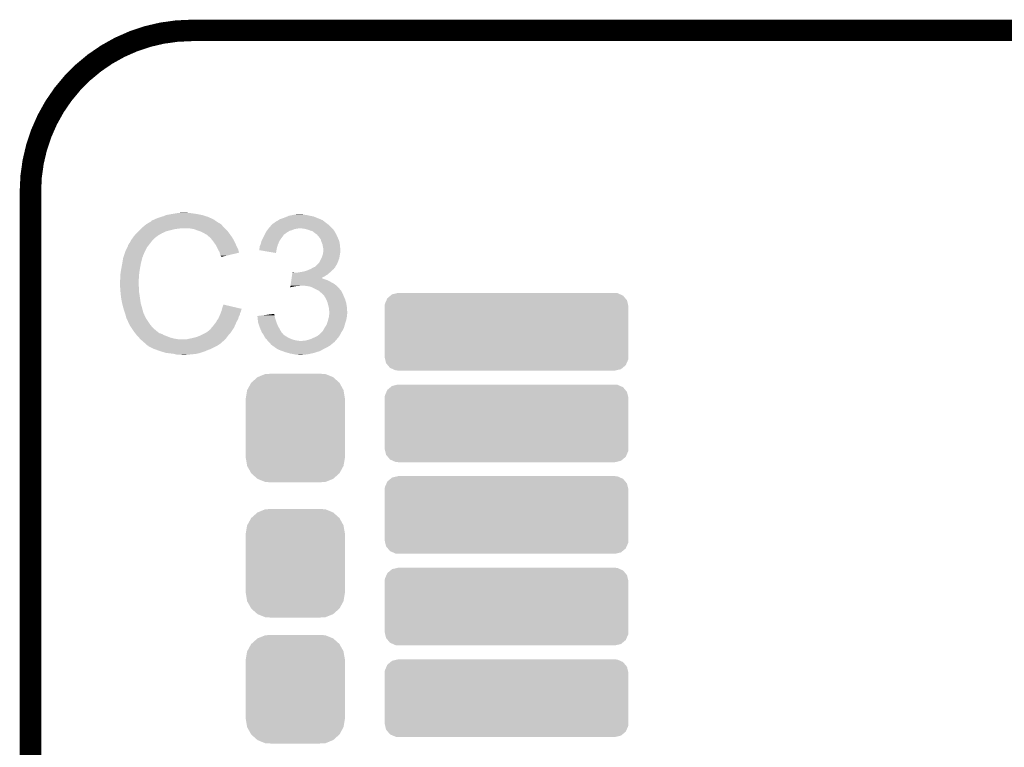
# Model space of a CAD drawing. Extents: x -1.3 to 24.2, y -3.9 to 39.2.
# Tile 22 of 30: x 2.9 to 9.9, y 34 to 39.2. Entities that reach past the tile are written whole.
import ezdxf

# ---------------------------------------------------------------- set-up
doc = ezdxf.new("R2010")
doc.units = 0
doc.layers.get('0').update_dxf_attribs({"linetype": 'CONTINUOUS'})
for name, color, linetype in [('HYDROGEN_2_CLICK_V100_GKO', 5, 'CONTINUOUS'), ('HYDROGEN_2_CLICK_V100_GTO', 14, 'CONTINUOUS'), ('HYDROGEN_2_CLICK_V100_GTS', 12, 'CONTINUOUS')]:
    doc.layers.add(name, color=color, linetype=linetype)

# ---------------------------------------------------------------- blocks, each defined once
blk = doc.blocks.new('CUSTOM_61')
for points in [[(-0.312264, 0.321732), (-0.26893, 0.360448), (0.312592, 0.321732), (0.268592, 0.360448)], [(-0.26893, 0.360448), (-0.267216, 0.361152), (0.268592, 0.360448), (0.26779, 0.361152)], [(-0.267216, 0.361152), (-0.213724, 0.383108), (0.26779, 0.361152), (0.21312, 0.383108)], [(-0.213724, 0.383108), (-0.20803, 0.383392), (0.21312, 0.383108), (0.212412, 0.383392)], [(-0.20803, 0.383392), (-0.154122, 0.38608), (0.212412, 0.383392), (0.154132, 0.38608)], [(-0.341452, 0.269636), (-0.313432, 0.320688), (0.341702, 0.269636), (0.313176, 0.320688)], [(-0.313432, 0.320688), (-0.312264, 0.321732), (0.313176, 0.320688), (0.312592, 0.321732)], [(-0.35179, 0.21082), (-0.342144, 0.268372), (0.35179, 0.21082), (0.34192, 0.268372)], [(-0.35179, 0.20955), (-0.35179, 0.21082), (0.35179, 0.20955), (0.35179, 0.21082)], [(-0.342144, 0.268372), (-0.341452, 0.269636), (0.34192, 0.268372), (0.341702, 0.269636)], [(-0.35179, -0.20955), (-0.35179, 0.20955), (0.35179, -0.20955), (0.35179, 0.20955)], [(-0.35179, -0.21082), (-0.35179, -0.20955), (0.35179, -0.21082), (0.35179, -0.20955)], [(-0.34192, -0.268358), (-0.35179, -0.21082), (0.342148, -0.268358), (0.35179, -0.21082)], [(-0.341702, -0.269636), (-0.34192, -0.268358), (0.341446, -0.269636), (0.342148, -0.268358)], [(-0.313184, -0.320676), (-0.341702, -0.269636), (0.31344, -0.320676), (0.341446, -0.269636)], [(-0.312594, -0.321732), (-0.313184, -0.320676), (0.312258, -0.321732), (0.31344, -0.320676)], [(-0.268602, -0.36044), (-0.312594, -0.321732), (0.26894, -0.36044), (0.312258, -0.321732)], [(-0.267792, -0.361154), (-0.268602, -0.36044), (0.2672, -0.361154), (0.26894, -0.36044)], [(-0.213136, -0.383104), (-0.267792, -0.361154), (0.213734, -0.383104), (0.2672, -0.361154)], [(-0.212414, -0.383394), (-0.213136, -0.383104), (0.207926, -0.383394), (0.213734, -0.383104)], [(-0.154122, -0.38608), (-0.212414, -0.383394), (0.154132, -0.38608), (0.207926, -0.383394)]]:
    blk.add_solid(points)
blk = doc.blocks.new('CUSTOM_66')
for points in [[(-0.863294, 0.197582), (-0.852198, 0.222874), (0.860806, 0.197582), (0.854844, 0.222874)], [(-0.852198, 0.222874), (-0.845736, 0.2376), (0.854844, 0.222874), (0.842582, 0.2376)], [(-0.845736, 0.2376), (-0.823092, 0.256456), (0.842582, 0.2376), (0.82688, 0.256456)], [(-0.823092, 0.256456), (-0.812154, 0.265564), (0.82688, 0.256456), (0.806122, 0.265564)], [(-0.812154, 0.265564), (-0.776306, 0.274014), (0.806122, 0.265564), (0.786862, 0.274014)], [(-0.776306, 0.274014), (-0.76962, 0.27559), (0.786862, 0.274014), (0.76962, 0.27559)], [(-0.86487, 0.18034), (-0.863294, 0.197582), (0.86487, 0.18034), (0.860806, 0.197582)], [(-0.86487, -0.18034), (-0.86487, 0.18034), (0.86487, -0.18034), (0.86487, 0.18034)], [(-0.860804, -0.197582), (-0.86487, -0.18034), (0.863294, -0.197582), (0.86487, -0.18034)], [(-0.854844, -0.222874), (-0.860804, -0.197582), (0.852196, -0.222874), (0.863294, -0.197582)], [(-0.84258, -0.2376), (-0.854844, -0.222874), (0.845736, -0.2376), (0.852196, -0.222874)], [(-0.82688, -0.256456), (-0.84258, -0.2376), (0.82309, -0.256456), (0.845736, -0.2376)], [(-0.80612, -0.265564), (-0.82688, -0.256456), (0.812154, -0.265564), (0.82309, -0.256456)], [(-0.786862, -0.274014), (-0.80612, -0.265564), (0.776304, -0.274014), (0.812154, -0.265564)], [(-0.76962, -0.27559), (-0.786862, -0.274014), (0.76962, -0.27559), (0.776304, -0.274014)]]:
    blk.add_solid(points)

msp = doc.modelspace()

# ---------------------------------------------------------------- linework, layer by layer
at = {"layer": 'HYDROGEN_2_CLICK_V100_GKO', "const_width": 0.1524}
msp.add_lwpolyline([(4.1402, 39.116, 0.4142136), (2.9972, 37.973)], format="xyb", dxfattribs=at)
for points in [[(4.1402, 39.116), (18.8722, 39.116)], [(2.9972, 25.4), (2.9972, 37.973)]]:
    msp.add_lwpolyline(points, dxfattribs=at)
at = {"layer": 'HYDROGEN_2_CLICK_V100_GTO'}
for points in [[(3.9243, 37.79266), (3.942082, 37.79774), (4.25704, 37.79266), (4.240786, 37.79774)], [(3.942082, 37.79774), (3.959862, 37.80536), (4.240786, 37.79774), (4.216402, 37.80536)], [(3.959862, 37.80536), (4.0005, 37.81298), (4.216402, 37.80536), (4.178298, 37.81298)], [(4.0005, 37.81298), (4.03098, 37.81806), (4.178298, 37.81298), (4.14274, 37.81806)], [(4.03098, 37.81806), (4.04622, 37.8206), (4.14274, 37.81806), (4.127502, 37.8206)], [(4.04622, 37.8206), (4.091938, 37.82314), (4.114802, 37.8206), (4.104642, 37.82314)], [(4.818882, 37.795198), (4.831082, 37.80028), (5.006342, 37.795198), (4.98094, 37.80028)], [(4.831082, 37.80028), (4.85648, 37.80536), (4.98094, 37.80028), (4.958078, 37.80536)], [(4.85648, 37.80536), (4.86918, 37.8079), (4.958078, 37.80536), (4.9403, 37.8079)], [(4.86918, 37.8079), (4.889502, 37.81044), (4.9403, 37.8079), (4.925062, 37.81044)], [(3.7846, 37.71138), (3.802608, 37.726618), (4.37642, 37.71138), (4.361182, 37.726618)], [(3.802608, 37.726618), (3.811616, 37.73424), (4.361182, 37.726618), (4.3561, 37.73424)], [(3.811616, 37.73424), (3.817622, 37.739322), (4.3561, 37.73424), (4.351018, 37.739322)], [(3.817622, 37.739322), (3.821846, 37.741858), (4.351018, 37.739322), (4.34848, 37.741858)], [(3.821846, 37.741858), (3.826076, 37.744398), (4.34848, 37.741858), (4.343404, 37.744398)], [(3.826076, 37.744398), (3.830302, 37.746934), (4.343404, 37.744398), (4.340866, 37.746934)], [(3.830302, 37.746934), (3.830312, 37.74694), (4.340866, 37.746934), (4.338324, 37.74694)], [(3.830312, 37.74694), (3.851468, 37.75964), (4.338324, 37.74694), (4.318, 37.75964)], [(3.851468, 37.75964), (3.85572, 37.762192), (4.318, 37.75964), (4.314428, 37.762192)], [(3.85572, 37.762192), (3.855734, 37.764726), (4.314428, 37.762192), (4.31088, 37.764726)], [(3.855734, 37.764726), (3.865882, 37.7698), (4.31088, 37.764726), (4.303774, 37.7698)], [(3.865882, 37.7698), (3.873494, 37.772338), (4.303774, 37.7698), (4.30022, 37.772338)], [(3.873494, 37.772338), (3.8735, 37.77234), (4.30022, 37.772338), (4.300218, 37.77234)], [(3.8735, 37.77234), (3.88366, 37.77742), (4.300218, 37.77234), (4.29006, 37.77742)], [(3.88366, 37.77742), (3.896358, 37.7825), (4.29006, 37.77742), (4.2799, 37.7825)], [(3.896358, 37.7825), (3.909058, 37.78758), (4.2799, 37.7825), (4.26847, 37.78758)], [(3.909058, 37.78758), (3.9243, 37.79266), (4.26847, 37.78758), (4.25704, 37.79266)], [(4.69138, 37.71646), (4.709854, 37.736778), (5.13334, 37.71646), (5.113022, 37.736778)], [(4.709854, 37.736778), (4.716786, 37.7444), (5.113022, 37.736778), (5.102352, 37.7444)], [(4.716786, 37.7444), (4.719326, 37.744406), (5.102352, 37.7444), (5.102344, 37.744406)], [(4.719326, 37.744406), (4.721864, 37.746942), (5.102344, 37.744406), (5.098794, 37.746942)], [(4.721864, 37.746942), (4.726936, 37.74948), (5.098794, 37.746942), (5.09524, 37.74948)], [(4.726936, 37.74948), (4.72694, 37.749482), (5.09524, 37.74948), (5.095238, 37.749482)], [(4.72694, 37.749482), (4.73202, 37.75456), (5.095238, 37.749482), (5.08889, 37.75456)], [(4.73202, 37.75456), (4.739642, 37.75964), (5.08889, 37.75456), (5.08254, 37.75964)], [(4.739642, 37.75964), (4.749802, 37.764722), (5.08254, 37.75964), (5.076188, 37.764722)], [(4.749802, 37.764722), (4.757414, 37.769798), (5.076188, 37.764722), (5.069842, 37.769798)], [(4.757414, 37.769798), (4.757418, 37.7698), (5.069842, 37.769798), (5.069836, 37.7698)], [(4.757418, 37.7698), (4.761644, 37.772336), (5.069836, 37.7698), (5.059698, 37.772336)], [(4.761644, 37.772336), (4.765848, 37.774858), (5.059698, 37.772336), (5.05968, 37.774858)], [(4.765848, 37.774858), (4.765886, 37.77488), (5.05968, 37.774858), (5.057144, 37.77488)], [(4.765886, 37.77488), (4.77012, 37.77742), (5.057144, 37.77488), (5.050794, 37.77742)], [(4.77012, 37.77742), (4.800598, 37.78758), (5.050794, 37.77742), (5.02539, 37.78758)], [(4.800598, 37.78758), (4.818882, 37.795198), (5.02539, 37.78758), (5.006342, 37.795198)], [(3.731262, 37.655502), (3.733566, 37.658038), (3.89636, 37.655502), (3.898898, 37.658038)], [(3.733566, 37.658038), (3.749732, 37.67582), (3.898898, 37.658038), (3.929382, 37.67582)], [(3.749732, 37.67582), (3.75666, 37.68344), (3.929382, 37.67582), (3.94589, 37.68344)], [(3.75666, 37.68344), (3.76428, 37.69106), (3.94589, 37.68344), (3.962398, 37.69106)], [(3.76428, 37.69106), (3.77952, 37.7063), (3.962398, 37.69106), (4.02336, 37.7063)], [(3.77952, 37.7063), (3.78206, 37.70884), (4.02336, 37.7063), (4.048762, 37.70884)], [(3.78206, 37.70884), (3.7846, 37.71138), (4.048762, 37.70884), (4.061458, 37.71138)], [(4.155438, 37.7063), (4.124958, 37.71138), (4.3815, 37.7063), (4.37642, 37.71138)], [(4.18338, 37.69614), (4.155438, 37.7063), (4.39166, 37.69614), (4.3815, 37.7063)], [(4.191006, 37.693598), (4.18338, 37.69614), (4.394202, 37.693598), (4.39166, 37.69614)], [(4.206238, 37.68852), (4.191006, 37.693598), (4.398266, 37.68852), (4.394202, 37.693598)], [(4.22148, 37.6809), (4.206238, 37.68852), (4.40436, 37.6809), (4.398266, 37.68852)], [(4.22656, 37.67836), (4.22148, 37.6809), (4.406176, 37.67836), (4.40436, 37.6809)], [(4.239262, 37.67074), (4.22656, 37.67836), (4.411618, 37.67074), (4.406176, 37.67836)], [(4.249416, 37.665662), (4.239262, 37.67074), (4.415246, 37.665662), (4.411618, 37.67074)], [(4.25196, 37.66312), (4.249416, 37.665662), (4.417062, 37.66312), (4.415246, 37.665662)], [(4.271964, 37.64534), (4.25196, 37.66312), (4.429762, 37.64534), (4.417062, 37.66312)], [(4.64947, 37.64788), (4.65455, 37.65804), (4.78282, 37.64788), (4.79044, 37.65804)], [(4.65455, 37.65804), (4.65836, 37.66566), (4.79044, 37.65804), (4.79552, 37.66566)], [(4.65836, 37.66566), (4.65963, 37.668198), (4.79552, 37.66566), (4.798058, 37.668198)], [(4.65963, 37.668198), (4.66598, 37.6809), (4.798058, 37.668198), (4.815842, 37.6809)], [(4.66598, 37.6809), (4.668522, 37.68598), (4.815842, 37.6809), (4.823968, 37.68598)], [(4.668522, 37.68598), (4.674234, 37.693598), (4.823968, 37.68598), (4.836158, 37.693598)], [(4.674234, 37.693598), (4.678044, 37.698678), (4.836158, 37.693598), (4.85394, 37.698678)], [(4.678044, 37.698678), (4.683758, 37.706298), (4.85394, 37.698678), (4.871718, 37.706298)], [(4.683758, 37.706298), (4.685664, 37.70884), (4.871718, 37.706298), (4.8895, 37.70884)], [(4.685664, 37.70884), (4.68757, 37.71138), (4.8895, 37.70884), (4.902198, 37.71138)], [(4.68757, 37.71138), (4.69138, 37.71646), (5.13842, 37.71138), (5.13334, 37.71646)], [(4.937758, 37.70884), (4.914898, 37.71138), (5.14096, 37.70884), (5.13842, 37.71138)], [(4.960618, 37.70376), (4.937758, 37.70884), (5.14604, 37.70376), (5.14096, 37.70884)], [(4.98094, 37.69614), (4.960618, 37.70376), (5.15112, 37.69614), (5.14604, 37.70376)], [(4.998718, 37.691062), (4.98094, 37.69614), (5.154504, 37.691062), (5.15112, 37.69614)], [(5.01142, 37.6809), (4.998718, 37.691062), (5.161278, 37.6809), (5.154504, 37.691062)], [(5.011426, 37.680896), (5.01142, 37.6809), (5.16128, 37.680896), (5.161278, 37.6809)], [(5.014814, 37.678354), (5.011426, 37.680896), (5.161284, 37.678354), (5.16128, 37.680896)], [(5.021578, 37.67328), (5.014814, 37.678354), (5.164668, 37.67328), (5.161284, 37.678354)], [(5.02412, 37.67074), (5.021578, 37.67328), (5.16636, 37.67074), (5.164668, 37.67328)], [(5.026654, 37.668206), (5.02412, 37.67074), (5.167374, 37.668206), (5.16636, 37.67074)], [(5.029192, 37.6682), (5.026654, 37.668206), (5.167376, 37.6682), (5.167374, 37.668206)], [(5.037906, 37.65804), (5.029192, 37.6682), (5.17144, 37.65804), (5.167376, 37.6682)], [(5.04444, 37.65042), (5.037906, 37.65804), (5.17525, 37.65042), (5.17144, 37.65804)], [(3.683446, 37.574218), (3.69062, 37.589464), (3.8227, 37.574218), (3.834558, 37.589464)], [(3.69062, 37.589464), (3.690626, 37.592006), (3.834558, 37.589464), (3.836534, 37.592006)], [(3.690626, 37.592006), (3.69316, 37.594544), (3.836534, 37.592006), (3.838508, 37.594544)], [(3.69316, 37.594544), (3.695704, 37.602162), (3.838508, 37.594544), (3.844434, 37.602162)], [(3.695704, 37.602162), (3.700782, 37.607244), (3.844434, 37.602162), (3.848386, 37.607244)], [(3.700782, 37.607244), (3.70586, 37.617398), (3.848386, 37.607244), (3.856284, 37.617398)], [(3.70586, 37.617398), (3.707382, 37.619938), (3.856284, 37.617398), (3.85826, 37.619938)], [(3.707382, 37.619938), (3.713478, 37.6301), (3.85826, 37.619938), (3.868422, 37.6301)], [(3.713478, 37.6301), (3.725924, 37.647878), (3.868422, 37.6301), (3.8862, 37.647878)], [(3.725924, 37.647878), (3.73126, 37.6555), (3.8862, 37.647878), (3.896358, 37.6555)], [(3.73126, 37.6555), (3.731262, 37.655502), (3.896358, 37.6555), (3.89636, 37.655502)], [(4.27482, 37.6428), (4.271964, 37.64534), (4.431214, 37.6428), (4.429762, 37.64534)], [(4.287012, 37.62756), (4.27482, 37.6428), (4.43992, 37.62756), (4.431214, 37.6428)], [(4.29514, 37.6174), (4.287012, 37.62756), (4.445, 37.6174), (4.43992, 37.62756)], [(4.302252, 37.60724), (4.29514, 37.6174), (4.45008, 37.60724), (4.445, 37.6174)], [(4.312918, 37.592), (4.302252, 37.60724), (4.456854, 37.592), (4.45008, 37.60724)], [(4.31673, 37.58438), (4.312918, 37.592), (4.46024, 37.58438), (4.456854, 37.592)], [(4.6228, 37.576762), (4.62534, 37.586922), (4.74749, 37.576762), (4.75026, 37.586922)], [(4.62534, 37.586922), (4.62915, 37.59454), (4.75026, 37.586922), (4.752338, 37.59454)], [(4.62915, 37.59454), (4.630422, 37.597082), (4.752338, 37.59454), (4.753468, 37.597082)], [(4.630422, 37.597082), (4.63596, 37.617398), (4.753468, 37.597082), (4.7625, 37.617398)], [(4.63596, 37.617398), (4.63804, 37.62502), (4.7625, 37.617398), (4.766854, 37.62502)], [(4.63804, 37.62502), (4.643118, 37.635178), (4.766854, 37.62502), (4.772658, 37.635178)], [(4.643118, 37.635178), (4.64947, 37.64788), (4.772658, 37.635178), (4.78282, 37.64788)], [(5.049884, 37.6428), (5.04444, 37.65042), (5.17906, 37.6428), (5.17525, 37.65042)], [(5.057138, 37.632644), (5.049884, 37.6428), (5.183414, 37.632644), (5.17906, 37.6428)], [(5.059318, 37.625018), (5.057138, 37.632644), (5.18668, 37.625018), (5.183414, 37.632644)], [(5.062218, 37.61486), (5.059318, 37.625018), (5.18922, 37.61486), (5.18668, 37.625018)], [(5.066574, 37.604698), (5.062218, 37.61486), (5.19176, 37.604698), (5.18922, 37.61486)], [(5.069838, 37.597082), (5.066574, 37.604698), (5.192522, 37.597082), (5.19176, 37.604698)], [(5.07238, 37.58184), (5.069838, 37.597082), (5.194046, 37.58184), (5.192522, 37.597082)], [(3.659292, 37.513256), (3.669452, 37.54374), (3.79476, 37.513256), (3.80746, 37.54374)], [(3.669452, 37.54374), (3.6703, 37.54628), (3.80746, 37.54374), (3.80873, 37.54628)], [(3.6703, 37.54628), (3.683446, 37.574218), (3.80873, 37.54628), (3.8227, 37.574218)], [(4.32562, 37.5666), (4.31673, 37.58438), (4.469132, 37.5666), (4.46024, 37.58438)], [(4.327034, 37.564058), (4.32562, 37.5666), (4.470402, 37.564058), (4.469132, 37.5666)], [(4.33832, 37.543742), (4.327034, 37.564058), (4.476476, 37.543742), (4.470402, 37.564058)], [(4.339594, 37.538654), (4.33832, 37.543742), (4.477996, 37.538654), (4.476476, 37.543742)], [(4.340862, 37.53358), (4.339594, 37.538654), (4.456834, 37.53358), (4.477996, 37.538654)], [(4.34594, 37.518344), (4.340862, 37.53358), (4.393292, 37.518344), (4.456834, 37.53358)], [(4.351014, 37.513266), (4.34594, 37.518344), (4.372114, 37.513266), (4.393292, 37.518344)], [(4.62026, 37.556458), (4.620262, 37.564064), (4.743022, 37.556458), (4.744294, 37.564064)], [(4.739618, 37.536124), (4.62026, 37.556458), (4.739618, 37.536124), (4.743022, 37.556458)], [(4.620262, 37.564064), (4.621528, 37.5666), (4.744294, 37.564064), (4.74472, 37.5666)], [(4.621528, 37.5666), (4.6228, 37.569144), (4.74472, 37.5666), (4.745412, 37.569144)], [(4.6228, 37.569144), (4.6228, 37.576762), (4.745412, 37.569144), (4.74749, 37.576762)], [(5.06476, 37.505642), (5.068992, 37.51834), (5.189944, 37.505642), (5.19176, 37.51834)], [(5.068992, 37.51834), (5.07238, 37.5285), (5.19176, 37.51834), (5.193452, 37.5285)], [(5.07289, 37.5793), (5.07238, 37.58184), (5.1943, 37.5793), (5.194046, 37.58184)], [(5.07238, 37.5285), (5.073226, 37.53358), (5.193452, 37.5285), (5.1943, 37.53358)], [(5.07492, 37.569142), (5.07289, 37.5793), (5.19543, 37.569142), (5.1943, 37.5793)], [(5.073226, 37.53358), (5.074918, 37.543738), (5.1943, 37.53358), (5.19684, 37.543738)], [(5.074918, 37.543738), (5.07492, 37.543742), (5.19684, 37.543738), (5.19684, 37.543742)], [(5.07492, 37.556438), (5.07492, 37.569142), (5.19684, 37.556438), (5.19543, 37.569142)], [(5.07492, 37.543742), (5.07492, 37.556438), (5.19684, 37.543742), (5.19684, 37.556438)], [(3.6422, 37.4269), (3.64744, 37.45484), (3.77444, 37.4269), (3.77952, 37.45484)], [(3.64744, 37.45484), (3.65125, 37.4777), (3.77952, 37.45484), (3.7846, 37.4777)], [(3.65125, 37.4777), (3.654636, 37.498018), (3.7846, 37.4777), (3.789678, 37.498018)], [(3.654636, 37.498018), (3.655062, 37.500562), (3.789678, 37.498018), (3.79095, 37.500562)], [(3.655062, 37.500562), (3.655906, 37.503096), (3.79095, 37.500562), (3.792218, 37.503096)], [(3.655906, 37.503096), (3.657598, 37.508174), (3.792218, 37.503096), (3.79222, 37.508174)], [(3.657598, 37.508174), (3.658444, 37.510714), (3.79222, 37.508174), (3.794754, 37.510714)], [(3.658444, 37.510714), (3.659292, 37.513256), (3.794754, 37.510714), (3.79476, 37.513256)], [(4.35102, 37.508208), (4.351014, 37.513266), (4.35102, 37.508208), (4.372114, 37.513266)], [(5.021582, 37.442142), (5.039356, 37.459918), (5.16287, 37.442142), (5.173978, 37.459918)], [(5.039356, 37.459918), (5.044442, 37.465004), (5.173978, 37.459918), (5.175884, 37.465004)], [(5.044442, 37.465004), (5.062216, 37.500556), (5.175884, 37.465004), (5.189218, 37.500556)], [(5.062216, 37.500556), (5.06476, 37.505642), (5.189218, 37.500556), (5.189944, 37.505642)], [(3.63474, 37.37864), (3.63728, 37.396422), (3.768088, 37.37864), (3.76936, 37.396422)], [(3.63474, 37.350702), (3.63474, 37.37864), (3.766094, 37.350702), (3.768088, 37.37864)], [(3.63728, 37.396422), (3.63982, 37.4142), (3.76936, 37.396422), (3.772322, 37.4142)], [(3.63982, 37.4142), (3.6422, 37.4269), (3.772322, 37.4142), (3.77444, 37.4269)], [(4.852502, 37.371022), (4.854318, 37.38372), (5.08508, 37.371022), (5.105398, 37.38372)], [(4.854318, 37.38372), (4.856136, 37.39642), (5.105398, 37.38372), (5.120216, 37.39642)], [(4.856136, 37.39642), (4.856498, 37.398958), (4.869184, 37.39642), (4.864104, 37.398958)], [(4.856498, 37.398958), (4.8565, 37.39896), (4.864104, 37.398958), (4.8565, 37.39896)], [(4.886962, 37.39642), (4.9022, 37.39896), (5.120216, 37.39642), (5.12318, 37.39896)], [(4.9022, 37.39896), (4.919978, 37.4015), (5.12318, 37.39896), (5.12572, 37.4015)], [(4.919978, 37.4015), (4.94284, 37.406582), (5.12572, 37.4015), (5.130802, 37.406582)], [(4.94284, 37.406582), (4.958076, 37.41166), (5.130802, 37.406582), (5.13588, 37.41166)], [(4.958076, 37.41166), (4.965698, 37.4142), (5.13588, 37.41166), (5.139054, 37.4142)], [(4.965698, 37.4142), (4.982838, 37.421818), (5.139054, 37.4142), (5.148578, 37.421818)], [(4.982838, 37.421818), (4.98856, 37.42436), (5.148578, 37.421818), (5.150484, 37.42436)], [(4.98856, 37.42436), (5.002274, 37.431978), (5.150484, 37.42436), (5.1562, 37.431978)], [(5.002274, 37.431978), (5.011414, 37.437054), (5.1562, 37.431978), (5.161274, 37.437054)], [(5.011414, 37.437054), (5.011426, 37.43706), (5.161274, 37.437054), (5.161274, 37.43706)], [(5.011426, 37.43706), (5.013966, 37.437064), (5.161274, 37.43706), (5.161274, 37.437064)], [(5.013966, 37.437064), (5.017762, 37.439596), (5.161274, 37.437064), (5.16128, 37.439596)], [(5.017762, 37.439596), (5.021582, 37.442142), (5.16128, 37.439596), (5.16287, 37.442142)], [(3.6322, 37.340542), (3.63474, 37.350702), (3.765368, 37.340542), (3.766094, 37.350702)], [(3.6322, 37.325302), (3.6322, 37.340542), (3.76428, 37.325302), (3.765368, 37.340542)], [(3.6322, 37.3253), (3.6322, 37.325302), (3.764282, 37.3253), (3.76428, 37.325302)], [(3.633344, 37.302438), (3.6322, 37.3253), (3.764282, 37.302438), (3.764282, 37.3253)], [(4.843056, 37.30498), (4.844508, 37.31514), (5.167812, 37.30498), (5.1562, 37.31514)], [(4.844508, 37.31514), (4.848142, 37.34054), (5.1562, 37.31514), (5.110482, 37.34054)], [(4.848142, 37.34054), (4.849232, 37.34816), (5.110482, 37.34054), (5.09016, 37.34816)], [(4.849232, 37.34816), (4.849958, 37.35324), (5.09016, 37.34816), (5.074922, 37.35324)], [(4.849958, 37.35324), (4.850686, 37.358318), (5.074922, 37.35324), (5.064764, 37.358318)], [(4.850686, 37.35832), (4.852502, 37.371022), (5.062306, 37.35832), (5.08508, 37.371022)], [(4.850686, 37.358318), (4.850686, 37.35832), (5.064764, 37.358318), (5.062306, 37.35832)], [(3.633726, 37.294816), (3.633344, 37.302438), (3.76682, 37.294816), (3.764282, 37.302438)], [(3.63474, 37.2745), (3.633726, 37.294816), (3.76682, 37.2745), (3.76682, 37.294816)], [(3.635504, 37.266878), (3.63474, 37.2745), (3.76682, 37.266878), (3.76682, 37.2745)], [(3.637026, 37.25164), (3.635504, 37.266878), (3.76936, 37.25164), (3.76682, 37.266878)], [(3.63982, 37.223698), (3.637026, 37.25164), (3.77366, 37.223698), (3.76936, 37.25164)], [(4.841244, 37.292312), (4.841966, 37.29736), (4.841244, 37.292312), (4.859018, 37.29736)], [(4.841966, 37.29736), (4.842328, 37.2999), (4.859018, 37.29736), (4.8768, 37.2999)], [(4.842328, 37.2999), (4.842692, 37.30244), (4.8768, 37.2999), (4.892038, 37.30244)], [(4.842692, 37.30244), (4.843056, 37.30498), (4.904738, 37.30244), (4.914898, 37.30498)], [(4.955542, 37.30244), (4.925062, 37.30498), (5.170716, 37.30244), (5.167812, 37.30498)], [(4.983478, 37.29736), (4.955542, 37.30244), (5.17652, 37.29736), (5.170716, 37.30244)], [(5.00634, 37.2872), (4.983478, 37.29736), (5.185552, 37.2872), (5.17652, 37.29736)], [(5.03174, 37.2745), (5.00634, 37.2872), (5.19684, 37.2745), (5.185552, 37.2872)], [(5.03682, 37.27196), (5.03174, 37.2745), (5.19938, 37.27196), (5.19684, 37.2745)], [(5.041896, 37.269422), (5.03682, 37.27196), (5.201072, 37.269422), (5.19938, 37.27196)], [(5.046982, 37.264338), (5.041896, 37.269422), (5.20446, 37.264338), (5.201072, 37.269422)], [(5.052058, 37.259262), (5.046982, 37.264338), (5.207, 37.259262), (5.20446, 37.264338)], [(5.05968, 37.25418), (5.052058, 37.259262), (5.20954, 37.25418), (5.207, 37.259262)], [(5.06476, 37.2491), (5.05968, 37.25418), (5.21208, 37.2491), (5.20954, 37.25418)], [(5.082538, 37.23132), (5.06476, 37.2491), (5.2197, 37.23132), (5.21208, 37.2491)], [(3.640718, 37.21862), (3.63982, 37.223698), (3.77444, 37.21862), (3.77366, 37.223698)], [(3.64744, 37.18052), (3.640718, 37.21862), (3.77952, 37.18052), (3.77444, 37.21862)], [(3.647442, 37.180518), (3.64744, 37.18052), (3.77952, 37.180518), (3.77952, 37.18052)], [(3.65252, 37.1602), (3.647442, 37.180518), (3.785326, 37.1602), (3.77952, 37.180518)], [(4.35864, 37.147498), (4.36628, 37.170356), (4.463368, 37.147498), (4.36628, 37.170356)], [(5.09524, 37.20846), (5.082538, 37.23132), (5.229862, 37.20846), (5.2197, 37.23132)], [(5.105398, 37.185602), (5.09524, 37.20846), (5.236718, 37.185602), (5.229862, 37.20846)], [(5.105964, 37.18306), (5.105398, 37.185602), (5.23748, 37.18306), (5.236718, 37.185602)], [(5.11048, 37.162738), (5.105964, 37.18306), (5.240868, 37.162738), (5.23748, 37.18306)], [(3.656876, 37.14496), (3.65252, 37.1602), (3.78968, 37.14496), (3.785326, 37.1602)], [(3.66268, 37.12464), (3.656876, 37.14496), (3.795102, 37.12464), (3.78968, 37.14496)], [(3.668608, 37.106858), (3.66268, 37.12464), (3.799844, 37.106858), (3.795102, 37.12464)], [(3.669456, 37.104316), (3.668608, 37.106858), (3.802382, 37.104316), (3.799844, 37.106858)], [(3.671148, 37.099238), (3.669456, 37.104316), (3.80492, 37.099238), (3.802382, 37.104316)], [(3.67284, 37.094158), (3.671148, 37.099238), (3.806614, 37.094158), (3.80492, 37.099238)], [(4.33614, 37.083998), (4.342672, 37.099238), (4.475478, 37.083998), (4.483098, 37.099238)], [(4.342672, 37.099238), (4.34594, 37.10686), (4.483098, 37.099238), (4.484622, 37.10686)], [(4.34594, 37.10686), (4.347844, 37.111938), (4.484622, 37.10686), (4.48564, 37.111938)], [(4.347844, 37.111938), (4.351652, 37.122098), (4.48564, 37.111938), (4.49072, 37.122098)], [(4.351652, 37.122098), (4.35356, 37.127182), (4.49072, 37.122098), (4.491988, 37.127182)], [(4.35356, 37.127182), (4.354828, 37.132258), (4.491988, 37.127182), (4.493258, 37.132258)], [(4.354828, 37.132258), (4.356098, 37.137336), (4.493258, 37.132258), (4.495798, 37.137336)], [(4.356098, 37.137336), (4.35673, 37.139862), (4.495798, 37.137336), (4.4958, 37.139862)], [(4.35673, 37.139862), (4.35864, 37.147498), (4.4958, 37.139862), (4.463368, 37.147498)], [(4.647398, 37.094156), (4.687246, 37.099236), (4.72948, 37.094156), (4.726942, 37.099236)], [(4.687246, 37.099236), (4.72694, 37.104296), (4.726942, 37.099236), (4.72694, 37.104296)], [(5.113384, 37.152582), (5.11048, 37.162738), (5.24256, 37.152582), (5.240868, 37.162738)], [(5.11556, 37.144964), (5.113384, 37.152582), (5.243106, 37.144964), (5.24256, 37.152582)], [(5.11556, 37.129724), (5.11556, 37.144964), (5.244194, 37.129724), (5.243106, 37.144964)], [(5.118098, 37.122102), (5.11556, 37.129724), (5.244738, 37.122102), (5.244194, 37.129724)], [(5.116616, 37.096696), (5.117252, 37.104318), (5.24256, 37.096696), (5.245098, 37.104318)], [(5.117252, 37.104318), (5.1181, 37.114478), (5.245098, 37.104318), (5.245098, 37.114478)], [(5.1181, 37.117022), (5.118098, 37.122102), (5.2451, 37.117022), (5.244738, 37.122102)], [(5.1181, 37.114478), (5.1181, 37.117022), (5.245098, 37.114478), (5.2451, 37.117022)], [(3.673476, 37.09162), (3.67284, 37.094158), (3.80746, 37.09162), (3.806614, 37.094158)], [(3.675382, 37.084), (3.673476, 37.09162), (3.811272, 37.084), (3.80746, 37.09162)], [(3.677922, 37.076382), (3.675382, 37.084), (3.81508, 37.076382), (3.811272, 37.084)], [(3.68046, 37.068762), (3.677922, 37.076382), (3.819844, 37.068762), (3.81508, 37.076382)], [(3.683, 37.06368), (3.68046, 37.068762), (3.823018, 37.06368), (3.819844, 37.068762)], [(3.686586, 37.05606), (3.683, 37.06368), (3.82778, 37.05606), (3.823018, 37.06368)], [(3.697344, 37.0332), (3.686586, 37.05606), (3.84302, 37.0332), (3.82778, 37.05606)], [(3.70332, 37.0205), (3.697344, 37.0332), (3.85318, 37.0205), (3.84302, 37.0332)], [(4.29514, 37.020502), (4.30276, 37.03066), (4.448016, 37.020502), (4.45246, 37.03066)], [(4.30276, 37.03066), (4.312922, 37.043362), (4.45246, 37.03066), (4.458018, 37.043362)], [(4.312922, 37.043362), (4.31546, 37.04844), (4.458018, 37.043362), (4.46024, 37.04844)], [(4.31546, 37.04844), (4.32054, 37.0586), (4.46024, 37.04844), (4.466046, 37.0586)], [(4.32054, 37.0586), (4.326632, 37.066218), (4.466046, 37.0586), (4.4704, 37.066218)], [(4.326632, 37.066218), (4.3307, 37.071302), (4.4704, 37.066218), (4.47185, 37.071302)], [(4.3307, 37.071302), (4.33614, 37.083998), (4.47185, 37.071302), (4.475478, 37.083998)], [(4.60758, 37.08908), (4.647398, 37.094156), (4.729482, 37.08908), (4.72948, 37.094156)], [(4.607862, 37.086538), (4.60758, 37.08908), (4.729482, 37.086538), (4.729482, 37.08908)], [(4.608706, 37.07892), (4.607862, 37.086538), (4.732018, 37.07892), (4.729482, 37.086538)], [(4.60983, 37.068762), (4.608706, 37.07892), (4.73456, 37.068762), (4.732018, 37.07892)], [(4.61236, 37.0459), (4.60983, 37.068762), (4.74218, 37.0459), (4.73456, 37.068762)], [(4.61264, 37.043362), (4.61236, 37.0459), (4.743196, 37.043362), (4.74218, 37.0459)], [(4.620262, 37.020498), (4.61264, 37.043362), (4.75234, 37.020498), (4.743196, 37.043362)], [(5.08762, 37.01034), (5.100322, 37.03066), (5.222966, 37.01034), (5.22877, 37.03066)], [(5.100322, 37.03066), (5.10413, 37.04336), (5.22877, 37.03066), (5.2324, 37.04336)], [(5.10413, 37.04336), (5.10794, 37.05606), (5.2324, 37.04336), (5.23663, 37.05606)], [(5.10794, 37.05606), (5.108632, 37.0586), (5.23663, 37.05606), (5.237478, 37.0586)], [(5.108632, 37.0586), (5.115558, 37.083998), (5.237478, 37.0586), (5.24256, 37.083998)], [(5.115558, 37.083998), (5.11556, 37.084002), (5.24256, 37.083998), (5.24256, 37.084002)], [(5.11556, 37.084002), (5.116616, 37.096696), (5.24256, 37.084002), (5.24256, 37.096696)], [(3.711788, 37.0078), (3.70332, 37.0205), (3.86334, 37.0078), (3.85318, 37.0205)], [(3.725332, 36.987482), (3.711788, 37.0078), (3.886198, 36.987482), (3.86334, 37.0078)], [(3.72872, 36.9824), (3.725332, 36.987482), (3.892552, 36.9824), (3.886198, 36.987482)], [(3.740444, 36.96716), (3.72872, 36.9824), (3.911606, 36.96716), (3.892552, 36.9824)], [(3.740446, 36.967158), (3.740444, 36.96716), (3.916684, 36.967158), (3.911606, 36.96716)], [(3.744352, 36.96208), (3.740446, 36.967158), (3.926842, 36.96208), (3.916684, 36.967158)], [(3.746308, 36.959538), (3.744352, 36.96208), (3.934464, 36.959538), (3.926842, 36.96208)], [(3.750214, 36.95446), (3.746308, 36.959538), (3.94208, 36.95446), (3.934464, 36.959538)], [(4.201162, 36.949382), (4.231638, 36.96462), (4.39928, 36.949382), (4.412614, 36.96462)], [(4.231638, 36.96462), (4.240524, 36.969698), (4.412614, 36.96462), (4.41706, 36.969698)], [(4.240524, 36.969698), (4.249418, 36.97478), (4.41706, 36.969698), (4.420446, 36.97478)], [(4.249418, 36.97478), (4.26212, 36.98494), (4.420446, 36.97478), (4.42722, 36.98494)], [(4.26212, 36.98494), (4.269744, 36.992562), (4.42722, 36.98494), (4.4323, 36.992562)], [(4.269744, 36.992562), (4.27482, 36.995104), (4.4323, 36.992562), (4.433994, 36.995104)], [(4.27482, 36.995104), (4.2799, 37.00272), (4.433994, 36.995104), (4.439072, 37.00272)], [(4.2799, 37.00272), (4.283708, 37.007798), (4.439072, 37.00272), (4.442458, 37.007798)], [(4.283708, 37.007798), (4.287522, 37.01288), (4.442458, 37.007798), (4.44468, 37.01288)], [(4.287522, 37.01288), (4.29514, 37.020502), (4.44468, 37.01288), (4.448016, 37.020502)], [(4.62534, 37.00526), (4.620262, 37.020498), (4.760806, 37.00526), (4.75234, 37.020498)], [(4.638404, 36.97478), (4.62534, 37.00526), (4.77774, 36.97478), (4.760806, 37.00526)], [(4.64058, 36.969702), (4.638404, 36.97478), (4.782186, 36.969702), (4.77774, 36.97478)], [(4.65074, 36.957), (4.64058, 36.969702), (4.793306, 36.957), (4.782186, 36.969702)], [(5.042532, 36.95446), (5.05968, 36.9697), (5.194298, 36.95446), (5.20192, 36.9697)], [(5.05968, 36.9697), (5.064758, 36.974778), (5.20192, 36.9697), (5.20446, 36.974778)], [(5.064758, 36.974778), (5.069842, 36.979862), (5.20446, 36.974778), (5.207848, 36.979862)], [(5.069842, 36.979862), (5.075934, 36.990018), (5.207848, 36.979862), (5.214618, 36.990018)], [(5.075934, 36.990018), (5.07746, 36.99256), (5.214618, 36.990018), (5.215706, 36.99256)], [(5.07746, 36.99256), (5.086166, 37.007798), (5.215706, 36.99256), (5.22224, 37.007798)], [(5.086166, 37.007798), (5.08762, 37.01034), (5.22224, 37.007798), (5.222966, 37.01034)], [(3.75412, 36.949382), (3.750214, 36.95446), (3.955622, 36.949382), (3.94208, 36.95446)], [(3.756662, 36.94684), (3.75412, 36.949382), (3.9624, 36.94684), (3.955622, 36.949382)], [(3.76682, 36.93668), (3.756662, 36.94684), (3.987796, 36.93668), (3.9624, 36.94684)], [(3.766822, 36.936678), (3.76682, 36.93668), (3.9878, 36.936678), (3.987796, 36.93668)], [(3.772916, 36.92906), (3.766822, 36.936678), (4.01574, 36.92906), (3.9878, 36.936678)], [(3.776978, 36.923982), (3.772916, 36.92906), (4.04621, 36.923982), (4.01574, 36.92906)], [(3.776982, 36.92398), (3.776978, 36.923982), (4.046222, 36.92398), (4.04621, 36.923982)], [(3.789678, 36.913822), (3.776982, 36.92398), (4.3688, 36.913822), (4.378958, 36.92398)], [(3.789682, 36.91382), (3.789678, 36.913822), (4.3688, 36.91382), (4.3688, 36.913822)], [(3.79984, 36.903662), (3.789682, 36.91382), (4.357186, 36.903662), (4.3688, 36.91382)], [(3.809998, 36.89604), (3.79984, 36.903662), (4.348474, 36.89604), (4.357186, 36.903662)], [(3.810014, 36.896026), (3.809998, 36.89604), (4.345934, 36.896026), (4.348474, 36.89604)], [(3.815082, 36.890958), (3.810014, 36.896026), (4.343394, 36.890958), (4.345934, 36.896026)], [(3.817622, 36.888418), (3.815082, 36.890958), (4.338318, 36.888418), (4.343394, 36.890958)], [(3.822698, 36.883342), (3.817622, 36.888418), (4.330704, 36.883342), (4.338318, 36.888418)], [(4.107182, 36.92398), (4.11734, 36.92652), (4.378958, 36.92398), (4.381498, 36.92652)], [(4.11734, 36.92652), (4.13004, 36.92906), (4.381498, 36.92652), (4.384038, 36.92906)], [(4.13004, 36.92906), (4.14274, 36.9316), (4.384038, 36.92906), (4.385942, 36.9316)], [(4.14274, 36.9316), (4.17322, 36.939222), (4.385942, 36.9316), (4.391658, 36.939222)], [(4.17322, 36.939222), (4.20116, 36.94938), (4.391658, 36.939222), (4.399278, 36.94938)], [(4.20116, 36.94938), (4.201162, 36.949382), (4.399278, 36.94938), (4.39928, 36.949382)], [(4.65201, 36.95446), (4.65074, 36.957), (4.795528, 36.95446), (4.793306, 36.957)], [(4.652014, 36.954454), (4.65201, 36.95446), (4.798066, 36.954454), (4.795528, 36.95446)], [(4.654552, 36.949378), (4.652014, 36.954454), (4.803142, 36.949378), (4.798066, 36.954454)], [(4.65836, 36.94176), (4.654552, 36.949378), (4.815842, 36.94176), (4.803142, 36.949378)], [(4.662934, 36.93414), (4.65836, 36.94176), (4.828542, 36.93414), (4.815842, 36.94176)], [(4.665978, 36.929064), (4.662934, 36.93414), (4.840386, 36.929064), (4.828542, 36.93414)], [(4.669368, 36.92652), (4.665978, 36.929064), (4.84632, 36.92652), (4.840386, 36.929064)], [(4.676136, 36.92144), (4.669368, 36.92652), (4.859868, 36.92144), (4.84632, 36.92652)], [(4.677408, 36.9189), (4.676136, 36.92144), (4.866642, 36.9189), (4.859868, 36.92144)], [(4.67995, 36.91382), (4.677408, 36.9189), (4.892038, 36.91382), (4.866642, 36.9189)], [(4.681218, 36.911284), (4.67995, 36.91382), (4.917398, 36.911284), (4.892038, 36.91382)], [(4.681222, 36.91128), (4.681218, 36.911284), (4.917438, 36.91128), (4.917398, 36.911284)], [(4.691382, 36.90112), (4.681222, 36.91128), (5.151112, 36.90112), (5.159822, 36.91128)], [(4.691388, 36.901114), (4.691382, 36.90112), (5.148574, 36.901114), (5.151112, 36.90112)], [(4.699002, 36.8935), (4.691388, 36.901114), (5.14096, 36.8935), (5.148574, 36.901114)], [(4.701534, 36.890966), (4.699002, 36.8935), (5.137158, 36.890966), (5.14096, 36.8935)], [(4.70154, 36.88843), (4.701534, 36.890966), (5.133354, 36.88843), (5.137158, 36.890966)], [(4.701558, 36.888418), (4.70154, 36.88843), (5.133338, 36.888418), (5.133354, 36.88843)], [(4.712222, 36.880798), (4.701558, 36.888418), (5.125718, 36.880798), (5.133338, 36.888418)], [(4.917438, 36.91128), (4.925064, 36.911282), (5.159822, 36.91128), (5.159824, 36.911282)], [(4.925064, 36.911282), (4.930144, 36.91382), (5.159824, 36.911282), (5.162, 36.91382)], [(4.945382, 36.91382), (4.965698, 36.9189), (5.162, 36.91382), (5.166356, 36.9189)], [(4.965698, 36.9189), (4.988558, 36.92652), (5.166356, 36.9189), (5.172888, 36.92652)], [(4.988558, 36.92652), (5.01142, 36.93668), (5.172888, 36.92652), (5.1816, 36.93668)], [(5.01142, 36.93668), (5.03682, 36.949382), (5.1816, 36.93668), (5.19067, 36.949382)], [(5.03682, 36.949382), (5.042532, 36.95446), (5.19067, 36.949382), (5.194298, 36.95446)], [(3.822702, 36.88334), (3.822698, 36.883342), (4.330702, 36.88334), (4.330704, 36.883342)], [(3.830314, 36.878264), (3.822702, 36.88334), (4.32224, 36.878264), (4.330702, 36.88334)], [(3.832838, 36.87826), (3.830314, 36.878264), (4.322234, 36.87826), (4.32224, 36.878264)], [(3.83286, 36.875734), (3.832838, 36.87826), (4.318022, 36.875734), (4.322234, 36.87826)], [(3.832888, 36.87572), (3.83286, 36.875734), (4.318, 36.87572), (4.318022, 36.875734)], [(3.8735, 36.8554), (3.832888, 36.87572), (4.27736, 36.8554), (4.318, 36.87572)], [(3.89509, 36.84778), (3.8735, 36.8554), (4.25704, 36.84778), (4.27736, 36.8554)], [(3.91668, 36.84016), (3.89509, 36.84778), (4.23926, 36.84016), (4.25704, 36.84778)], [(3.957318, 36.82746), (3.91668, 36.84016), (4.201158, 36.82746), (4.23926, 36.84016)], [(3.977638, 36.82492), (3.957318, 36.82746), (4.193538, 36.82492), (4.201158, 36.82746)], [(4.018278, 36.81984), (3.977638, 36.82492), (4.170678, 36.81984), (4.193538, 36.82492)], [(4.027168, 36.8173), (4.018278, 36.81984), (4.14528, 36.8173), (4.170678, 36.81984)], [(4.733546, 36.86556), (4.712222, 36.880798), (5.10032, 36.86556), (5.125718, 36.880798)], [(4.7371, 36.86302), (4.733546, 36.86556), (5.09524, 36.86302), (5.10032, 36.86556)], [(4.752338, 36.852862), (4.7371, 36.86302), (5.074924, 36.852862), (5.09524, 36.86302)], [(4.75827, 36.85032), (4.752338, 36.852862), (5.069842, 36.85032), (5.074924, 36.852862)], [(4.770122, 36.84524), (4.75827, 36.85032), (5.06095, 36.84524), (5.069842, 36.85032)], [(4.784352, 36.840158), (4.770122, 36.84524), (5.052058, 36.840158), (5.06095, 36.84524)], [(4.79857, 36.83508), (4.784352, 36.840158), (5.03428, 36.83508), (5.052058, 36.840158)], [(4.80568, 36.83254), (4.79857, 36.83508), (5.026658, 36.83254), (5.03428, 36.83508)], [(4.82346, 36.82746), (4.80568, 36.83254), (5.011418, 36.82746), (5.026658, 36.83254)], [(4.841238, 36.82238), (4.82346, 36.82746), (4.988558, 36.82238), (5.011418, 36.82746)], [(4.85648, 36.81984), (4.841238, 36.82238), (4.977128, 36.81984), (4.988558, 36.82238)], [(4.86918, 36.8173), (4.85648, 36.81984), (4.965698, 36.8173), (4.977128, 36.81984)], [(4.036056, 36.81476), (4.027168, 36.8173), (4.11734, 36.81476), (4.14528, 36.8173)], [(4.074158, 36.81222), (4.063998, 36.81476), (4.089402, 36.81222), (4.11734, 36.81476)], [(4.881878, 36.81476), (4.86918, 36.8173), (4.94284, 36.81476), (4.965698, 36.8173)], [(4.902198, 36.812222), (4.894576, 36.81476), (4.914922, 36.812222), (4.94284, 36.81476)], [(4.914902, 36.81222), (4.902198, 36.812222), (4.914902, 36.81222), (4.914922, 36.812222)]]:
    msp.add_solid(points, dxfattribs=at)

# ---------------------------------------------------------------- block references
at = {"layer": 'HYDROGEN_2_CLICK_V100_GTS'}
for name, p in [('CUSTOM_66', (6.3754, 36.97732)), ('CUSTOM_61', (4.8768, 36.29406)), ('CUSTOM_66', (6.3754, 36.32708)), ('CUSTOM_66', (6.3754, 35.67684)), ('CUSTOM_61', (4.8768, 35.33394)), ('CUSTOM_66', (6.3754, 35.0266)), ('CUSTOM_61', (4.8768, 34.43986)), ('CUSTOM_66', (6.3754, 34.37636))]:
    msp.add_blockref(name, p, dxfattribs=at)

doc.saveas('drawing.dxf')
